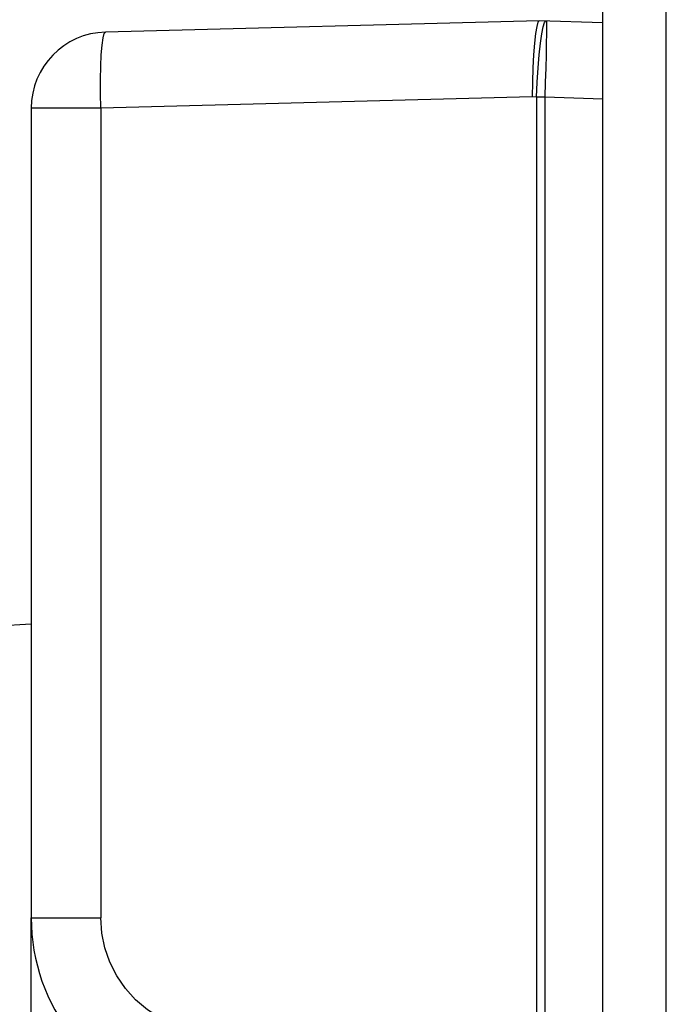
# Model space of a CAD drawing. Header units: millimetres. Extents: x -844 to -217, y -125 to 557.
# Tile 21 of 178: x -836 to -826, y 227 to 242. Entities that reach past the tile are written whole.
import ezdxf

# ---------------------------------------------------------------- set-up
doc = ezdxf.new("R2010")
doc.units = ezdxf.units.MM
doc.header["$LTSCALE"] = 23.1
doc.layers.add('R912005577_AM_0', color=7, linetype='CONTINUOUS')

msp = doc.modelspace()

# ---------------------------------------------------------------- linework, layer by layer
at = {"layer": 'R912005577_AM_0', "color": 7}
for p, q in [((-827.049, 157.614), (-827.049, 321.584)), ((-826.049, 157.614), (-826.049, 321.384)), ((-828.049, 242.214), (-834.881, 242.035)), ((-827.049, 242.179), (-828.049, 242.214)), ((-827.967, 242.188), (-827.946, 242.211)), ((-827.938, 241.859), (-827.942, 241.678)), ((-828.159, 241.014), (-834.954, 240.836)), ((-828.093, 241.011), (-828.159, 241.014)), ((-828.093, 241.011), (-828.093, 223.901)), ((-827.962, 241.011), (-828.093, 241.011)), ((-827.962, 241.012), (-827.96, 223.904)), ((-827.049, 240.98), (-827.962, 241.012)), ((-836.049, 240.836), (-836.049, 228.085)), ((-834.954, 240.836), (-836.049, 240.836)), ((-834.954, 240.836), (-834.954, 228.085)), ((-836.934, 232.665), (-836.049, 232.712)), ((-836.049, 200.943), (-836.049, 228.085)), ((-836.049, 228.085), (-834.954, 228.085))]:
    msp.add_line(p, q, dxfattribs=at)
for points in [[(-828.049, 242.214), (-828.07, 242.192), (-828.09, 242.123), (-828.108, 242.012)], [(-828.052, 241.679), (-828.032, 241.861), (-828.011, 242.01), (-827.989, 242.12), (-827.967, 242.188)], [(-827.933, 242.21), (-827.933, 242.187), (-827.934, 242.119), (-827.935, 242.008), (-827.938, 241.859)], [(-834.954, 240.836), (-834.958, 241.066), (-834.958, 241.289), (-834.954, 241.497), (-834.945, 241.68), (-834.933, 241.831), (-834.918, 241.943), (-834.9, 242.012), (-834.881, 242.035)], [(-828.108, 242.012), (-828.125, 241.863), (-828.138, 241.68)], [(-828.138, 241.68), (-828.149, 241.473), (-828.156, 241.248), (-828.159, 241.014)], [(-828.093, 241.011), (-828.082, 241.246), (-828.069, 241.471), (-828.052, 241.679)], [(-827.942, 241.678), (-827.947, 241.47), (-827.954, 241.246), (-827.962, 241.012)], [(-833.57, 226.334), (-833.801, 226.406), (-834.017, 226.506), (-834.22, 226.635), (-834.404, 226.791), (-834.566, 226.97), (-834.702, 227.168), (-834.811, 227.383), (-834.89, 227.61), (-834.937, 227.844), (-834.954, 228.085)]]:
    msp.add_lwpolyline(points, dxfattribs=at)
for centre, radius, start, end in [((-834.849, 240.836), 1.2, 91.5, 180), ((-833.049, 228.085), 3, 180, 256.6398)]:
    msp.add_arc(centre, radius, start, end, dxfattribs=at)

doc.saveas('drawing.dxf')
